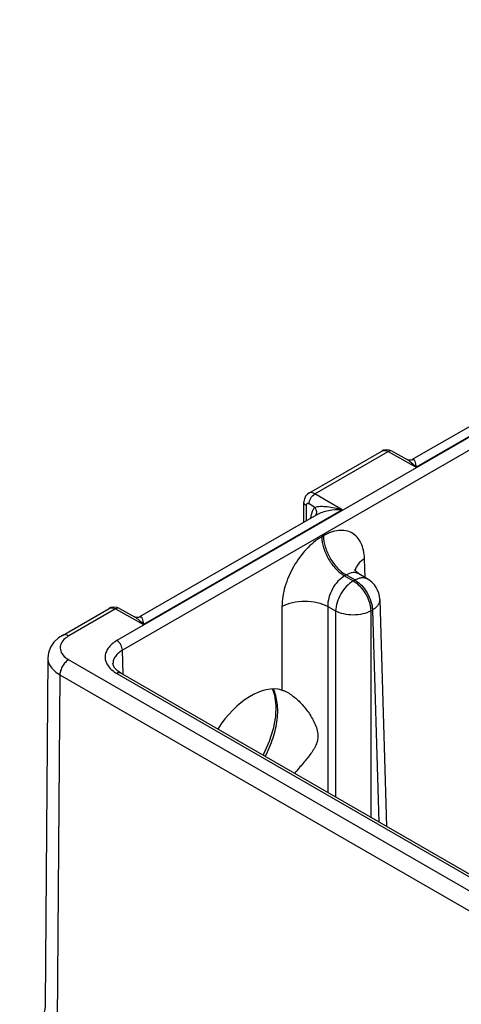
# Model space of a CAD drawing. Header units: inches. Extents: x 0 to 34, y 0 to 22.
# Tile 20 of 68: x 5.4 to 6.5, y 15.8 to 18.2. Entities that reach past the tile are written whole.
import ezdxf

# ---------------------------------------------------------------- set-up
doc = ezdxf.new("R2010")
doc.units = ezdxf.units.IN
doc.header["$LTSCALE"] = 1.87
doc.header["$MEASUREMENT"] = 0
doc.layers.get('0').update_dxf_attribs({"linetype": 'CONTINUOUS'})

msp = doc.modelspace()

# ---------------------------------------------------------------- linework, layer by layer
at = {"color": 7, "linetype": 'CONTINUOUS'}
for p, q in [((8.2524, 18.1577), (5.6571, 16.6593)), ((8.2658, 18.1347), (5.6706, 16.6363)), ((6.8578, 17.3543), (6.3789, 17.0778)), ((6.7971, 17.3429), (6.3696, 17.0961)), ((6.1201, 17.0151), (6.2962, 17.1169)), ((6.135, 17.0136), (6.3113, 17.1154)), ((6.3113, 17.1154), (6.3789, 17.0778)), ((6.3211, 17.1166), (6.3574, 17.0963)), ((6.2002, 16.9746), (6.135, 17.0136)), ((6.1084, 16.9453), (6.108, 16.9931)), ((6.1343, 16.981), (6.1206, 16.9893)), ((6.2002, 16.9746), (5.7213, 16.6981)), ((6.1137, 16.9852), (6.1139, 16.9485)), ((6.1395, 16.9632), (5.712, 16.7164)), ((6.1552, 16.9122), (6.1513, 16.9099)), ((6.2558, 16.8118), (6.2545, 16.8569)), ((6.2104, 16.8178), (6.2064, 16.8155)), ((6.2064, 16.8155), (6.2272, 16.8035)), ((6.2311, 16.8058), (6.2104, 16.8178)), ((6.2272, 16.8035), (6.2311, 16.8058)), ((6.2611, 16.8088), (6.2409, 16.8205)), ((6.2409, 16.8205), (6.2409, 16.8205)), ((6.2911, 16.7586), (6.3077, 16.2109)), ((5.5259, 16.6721), (5.6386, 16.7372)), ((5.6537, 16.7357), (5.5409, 16.6706)), ((5.6537, 16.7357), (5.7213, 16.6981)), ((5.6635, 16.7369), (5.6997, 16.7166)), ((6.0554, 16.7419), (6.0554, 16.54)), ((6.1657, 16.7419), (6.1657, 16.2929)), ((6.1657, 16.7419), (6.1848, 16.7309)), ((6.1848, 16.7309), (6.1848, 16.2818)), ((6.2696, 16.7309), (6.2736, 16.7332)), ((6.2696, 16.7309), (6.2696, 16.2329)), ((6.2736, 16.7332), (6.289, 16.2217)), ((5.6724, 16.5777), (5.6706, 16.6363)), ((5.4904, 16.6179), (5.4841, 15.7818)), ((5.5409, 16.6134), (7.852, 15.279)), ((5.6477, 16.6038), (5.6477, 16.6037)), ((5.6666, 16.581), (5.6587, 16.5864)), ((5.5197, 16.5771), (5.5134, 15.7416)), ((5.5197, 16.5771), (7.8308, 15.2427)), ((5.6571, 16.5801), (7.7943, 15.3461)), ((7.8038, 15.3471), (5.6666, 16.581))]:
    msp.add_line(p, q, dxfattribs=at)
for points in [[(6.3211, 17.1166), (6.3143, 17.1193), (6.3072, 17.12), (6.3004, 17.1187), (6.2962, 17.1169)], [(6.3697, 17.0961), (6.3693, 17.0959), (6.3667, 17.095), (6.3629, 17.0947), (6.359, 17.0956), (6.3574, 17.0963)], [(6.1201, 17.0151), (6.1167, 17.0128), (6.1124, 17.008), (6.1094, 17.0019), (6.1081, 16.9949), (6.108, 16.9931)], [(6.2313, 16.8297), (6.2309, 16.8304), (6.2307, 16.8307)], [(6.2409, 16.8205), (6.2357, 16.8243), (6.2323, 16.8281), (6.2313, 16.8297)], [(5.6635, 16.7369), (5.6566, 16.7396), (5.6495, 16.7403), (5.6428, 16.739), (5.6386, 16.7372)], [(5.7121, 16.7164), (5.7116, 16.7162), (5.7091, 16.7153), (5.7053, 16.715), (5.7014, 16.7159), (5.6997, 16.7166)], [(5.5259, 16.6721), (5.5165, 16.6659), (5.5051, 16.6553), (5.4969, 16.6433), (5.4919, 16.6303), (5.4904, 16.6179)], [(5.6587, 16.5864), (5.6524, 16.5927), (5.6488, 16.5987), (5.6477, 16.6038)], [(6.0322, 16.5421), (6.0375, 16.5277), (6.0408, 16.5032), (6.0397, 16.476), (6.0343, 16.4466), (6.0246, 16.4158), (6.011, 16.385), (6.0098, 16.3829)], [(5.4841, 15.7818), (5.484, 15.7785), (5.4829, 15.769), (5.48, 15.7567), (5.4753, 15.7428), (5.4686, 15.7282), (5.4604, 15.714), (5.4512, 15.701), (5.4417, 15.6901), (5.4328, 15.6818), (5.4255, 15.6763), (5.4227, 15.6746)]]:
    msp.add_lwpolyline(points, dxfattribs=at)
msp.add_arc((6.2311, 16.7568), 0.06, 1.7291, 59.9975, dxfattribs=at)
msp.add_ellipse((5.9822, 16.3798), major_axis=(0.0862, 0.1548), ratio=0.587321, start_param=6.418134, end_param=7.751511, dxfattribs=at)
for points, knots in [([(6.2962, 17.1169), (6.2983, 17.118), (6.3038, 17.1189), (6.3088, 17.1168), (6.3113, 17.1154)], [0, 0, 0, 0, 0.44972, 1, 1, 1, 1]), ([(6.3211, 17.1166), (6.3197, 17.1173), (6.3161, 17.1178), (6.3129, 17.1164), (6.3113, 17.1154)], [0, 0, 0, 0, 0.447851, 1, 1, 1, 1]), ([(6.3574, 17.0963), (6.3613, 17.0941), (6.3689, 17.0883), (6.3755, 17.0815), (6.3789, 17.0778)], [0, 0, 0, 0, 0.471786, 1, 1, 1, 1]), ([(6.3697, 17.0961), (6.3703, 17.0965), (6.3715, 17.097), (6.3734, 17.0964), (6.3747, 17.0948), (6.3762, 17.0914), (6.3776, 17.0856), (6.3784, 17.0806), (6.3789, 17.0778)], [0, 0, 0, 0, 0.088394, 0.158575, 0.24022, 0.345061, 0.627749, 1, 1, 1, 1]), ([(6.135, 17.0136), (6.1325, 17.015), (6.1276, 17.0171), (6.1221, 17.0163), (6.1201, 17.0151)], [0, 0, 0, 0, 0.551312, 1, 1, 1, 1]), ([(6.1206, 16.9893), (6.1206, 16.9941), (6.124, 17.0037), (6.1307, 17.0112), (6.135, 17.0136)], [0, 0, 0, 0, 0.498857, 1, 1, 1, 1]), ([(6.1137, 16.9852), (6.1121, 16.9861), (6.1094, 16.9882), (6.1081, 16.9915), (6.108, 16.993)], [0, 0, 0, 0, 0.549993, 1, 1, 1, 1]), ([(6.1206, 16.9893), (6.1198, 16.9897), (6.1182, 16.9904), (6.1155, 16.9901), (6.1139, 16.9879), (6.1136, 16.9861), (6.1137, 16.9852)], [0, 0, 0, 0, 0.274504, 0.496837, 0.721318, 1, 1, 1, 1]), ([(6.1343, 16.981), (6.1329, 16.9794), (6.1274, 16.9716), (6.125, 16.962), (6.1242, 16.9548)], [0, 0, 0, 0, 0.227006, 1, 1, 1, 1]), ([(6.2002, 16.9746), (6.1943, 16.9764), (6.1826, 16.9793), (6.1652, 16.9821), (6.1513, 16.983), (6.1411, 16.9824), (6.1364, 16.9816), (6.1343, 16.981)], [0, 0, 0, 0, 0.276063, 0.541632, 0.789729, 0.902165, 1, 1, 1, 1]), ([(6.1343, 16.981), (6.1365, 16.978), (6.1395, 16.9712), (6.1378, 16.9637), (6.1359, 16.961)], [0, 0, 0, 0, 0.530528, 1, 1, 1, 1]), ([(6.2002, 16.9746), (6.1894, 16.9752), (6.1731, 16.9743), (6.1528, 16.9694), (6.1435, 16.9655), (6.1394, 16.9632)], [0, 0, 0, 0, 0.521813, 0.771498, 1, 1, 1, 1]), ([(6.2545, 16.8569), (6.2543, 16.8638), (6.2528, 16.8769), (6.2469, 16.895), (6.2374, 16.9095), (6.2246, 16.9199), (6.209, 16.9254), (6.1916, 16.9258), (6.1732, 16.9213), (6.1612, 16.9157), (6.1552, 16.9122)], [0, 0, 0, 0, 0.143919, 0.273264, 0.390276, 0.50004, 0.609795, 0.726786, 0.856104, 1, 1, 1, 1]), ([(6.1513, 16.9099), (6.1376, 16.902), (6.1117, 16.8802), (6.0817, 16.8387), (6.0612, 16.7915), (6.0554, 16.7579), (6.0554, 16.7419)], [0, 0, 0, 0, 0.236172, 0.497851, 0.760697, 1, 1, 1, 1]), ([(6.1513, 16.9099), (6.1514, 16.9009), (6.155, 16.8821), (6.1668, 16.8556), (6.184, 16.8323), (6.1987, 16.82), (6.2064, 16.8155)], [0, 0, 0, 0, 0.238308, 0.501086, 0.763275, 1, 1, 1, 1]), ([(6.1552, 16.9122), (6.1554, 16.9032), (6.1589, 16.8843), (6.1708, 16.8578), (6.188, 16.8345), (6.2026, 16.8222), (6.2104, 16.8178)], [0, 0, 0, 0, 0.238308, 0.501086, 0.763275, 1, 1, 1, 1]), ([(6.2545, 16.8569), (6.2486, 16.8534), (6.2387, 16.8456), (6.2328, 16.834), (6.2319, 16.8285)], [0, 0, 0, 0, 0.547904, 1, 1, 1, 1]), ([(6.2409, 16.8205), (6.2388, 16.8216), (6.2342, 16.8234), (6.2234, 16.8238), (6.2154, 16.8207), (6.2104, 16.8178)], [0, 0, 0, 0, 0.222535, 0.457811, 1, 1, 1, 1]), ([(6.2064, 16.8155), (6.2005, 16.8121), (6.1893, 16.8025), (6.1764, 16.7844), (6.1678, 16.7636), (6.1656, 16.7489), (6.1657, 16.7419)], [0, 0, 0, 0, 0.23551, 0.496504, 0.759388, 1, 1, 1, 1]), ([(6.2272, 16.8035), (6.2213, 16.8001), (6.21, 16.7906), (6.1968, 16.7727), (6.1876, 16.7523), (6.1849, 16.7378), (6.1848, 16.7309)], [0, 0, 0, 0, 0.23671, 0.498912, 0.761703, 1, 1, 1, 1]), ([(6.2272, 16.8035), (6.2332, 16.8001), (6.2444, 16.7906), (6.2577, 16.7727), (6.2668, 16.7523), (6.2695, 16.7378), (6.2696, 16.7309)], [0, 0, 0, 0, 0.236713, 0.498914, 0.761704, 1, 1, 1, 1]), ([(6.2311, 16.8058), (6.2338, 16.8073), (6.239, 16.8098), (6.2471, 16.8117), (6.2546, 16.8115), (6.2592, 16.8099), (6.2611, 16.8088)], [0, 0, 0, 0, 0.289781, 0.549069, 0.782228, 1, 1, 1, 1]), ([(6.2311, 16.8058), (6.2371, 16.8023), (6.2484, 16.7929), (6.2616, 16.775), (6.2707, 16.7546), (6.2735, 16.7401), (6.2736, 16.7332)], [0, 0, 0, 0, 0.23671, 0.498912, 0.761703, 1, 1, 1, 1]), ([(6.0554, 16.7419), (6.0633, 16.7463), (6.0815, 16.7526), (6.1105, 16.7557), (6.1396, 16.7526), (6.1578, 16.7463), (6.1657, 16.7419)], [0, 0, 0, 0, 0.236726, 0.5, 0.763274, 1, 1, 1, 1]), ([(6.2911, 16.7586), (6.2912, 16.7563), (6.2905, 16.7514), (6.2869, 16.7445), (6.2811, 16.7382), (6.2763, 16.7348), (6.2736, 16.7332)], [0, 0, 0, 0, 0.216814, 0.449542, 0.709291, 1, 1, 1, 1]), ([(5.6386, 16.7372), (5.6407, 16.7383), (5.6462, 16.7392), (5.6512, 16.7372), (5.6537, 16.7357)], [0, 0, 0, 0, 0.449728, 1, 1, 1, 1]), ([(5.6635, 16.7369), (5.6621, 16.7376), (5.6585, 16.7381), (5.6553, 16.7367), (5.6537, 16.7357)], [0, 0, 0, 0, 0.447851, 1, 1, 1, 1]), ([(6.2696, 16.7309), (6.2636, 16.7275), (6.2496, 16.7226), (6.2272, 16.7203), (6.2049, 16.7226), (6.1908, 16.7275), (6.1848, 16.7309)], [0, 0, 0, 0, 0.236738, 0.5, 0.763262, 1, 1, 1, 1]), ([(5.6997, 16.7166), (5.7037, 16.7144), (5.7113, 16.7086), (5.7179, 16.7018), (5.7213, 16.6981)], [0, 0, 0, 0, 0.471786, 1, 1, 1, 1]), ([(5.7121, 16.7164), (5.7127, 16.7168), (5.7139, 16.7173), (5.7158, 16.7167), (5.7171, 16.7151), (5.7186, 16.7117), (5.72, 16.7059), (5.7208, 16.7009), (5.7213, 16.6981)], [0, 0, 0, 0, 0.088394, 0.158575, 0.24022, 0.345061, 0.627749, 1, 1, 1, 1]), ([(5.5322, 16.6645), (5.5282, 16.661), (5.523, 16.6548), (5.5202, 16.6451), (5.5204, 16.6353), (5.5269, 16.6231), (5.5357, 16.6164), (5.5409, 16.6134)], [0, 0, 0, 0, 0.254652, 0.368281, 0.479144, 0.715175, 1, 1, 1, 1]), ([(5.5409, 16.6706), (5.5384, 16.672), (5.5335, 16.6741), (5.5279, 16.6732), (5.5259, 16.6721)], [0, 0, 0, 0, 0.550833, 1, 1, 1, 1]), ([(5.5409, 16.6706), (5.5401, 16.6701), (5.5371, 16.6683), (5.5342, 16.6662), (5.5322, 16.6645)], [0, 0, 0, 0, 0.259794, 1, 1, 1, 1]), ([(5.6571, 16.6593), (5.6529, 16.6568), (5.6452, 16.6515), (5.6359, 16.6418), (5.6301, 16.6311), (5.6281, 16.6197), (5.6301, 16.6083), (5.6359, 16.5975), (5.6452, 16.5878), (5.6529, 16.5825), (5.6571, 16.5801)], [0, 0, 0, 0, 0.144853, 0.274478, 0.391089, 0.500002, 0.608914, 0.725525, 0.855149, 1, 1, 1, 1]), ([(5.6706, 16.6363), (5.6705, 16.6408), (5.6673, 16.6498), (5.6611, 16.657), (5.6571, 16.6593)], [0, 0, 0, 0, 0.501122, 1, 1, 1, 1]), ([(5.6706, 16.6363), (5.6671, 16.6343), (5.6608, 16.6299), (5.6533, 16.622), (5.6486, 16.6131), (5.6477, 16.6068), (5.6477, 16.6038)], [0, 0, 0, 0, 0.290135, 0.549084, 0.781831, 1, 1, 1, 1]), ([(5.4904, 16.6179), (5.4904, 16.6141), (5.4917, 16.6062), (5.4977, 16.5951), (5.5073, 16.5851), (5.5153, 16.5796), (5.5197, 16.5771)], [0, 0, 0, 0, 0.217122, 0.449907, 0.709342, 1, 1, 1, 1]), ([(5.5409, 16.6134), (5.5379, 16.6117), (5.5323, 16.607), (5.5257, 16.598), (5.5211, 16.5878), (5.5197, 16.5806), (5.5197, 16.5771)], [0, 0, 0, 0, 0.236735, 0.498914, 0.761682, 1, 1, 1, 1]), ([(5.6666, 16.581), (5.6654, 16.5818), (5.6619, 16.5823), (5.6587, 16.581), (5.6571, 16.5801)], [0, 0, 0, 0, 0.449179, 1, 1, 1, 1]), ([(6.0152, 16.3798), (6.0227, 16.3943), (6.0349, 16.4234), (6.0451, 16.4674), (6.0459, 16.5078), (6.0395, 16.5325), (6.0344, 16.5427)], [0, 0, 0, 0, 0.288759, 0.557829, 0.796276, 1, 1, 1, 1]), ([(6.0554, 16.54), (6.0568, 16.5396), (6.0627, 16.5376), (6.0683, 16.5347), (6.0724, 16.5322)], [0, 0, 0, 0, 0.23039, 1, 1, 1, 1]), ([(6.0724, 16.5322), (6.0801, 16.5275), (6.0951, 16.5156), (6.1147, 16.4936), (6.1288, 16.4721), (6.1375, 16.4533), (6.1419, 16.4387), (6.1427, 16.4241), (6.1392, 16.4105), (6.1329, 16.3983), (6.1223, 16.3825), (6.1062, 16.3629), (6.0927, 16.3473), (6.0857, 16.3391)], [0, 0, 0, 0, 0.114767, 0.240959, 0.372632, 0.438761, 0.503288, 0.564253, 0.621828, 0.679015, 0.73792, 0.863596, 1, 1, 1, 1])]:
    msp.add_open_spline(points, degree=3, knots=knots, dxfattribs=at)

doc.saveas('drawing.dxf')
